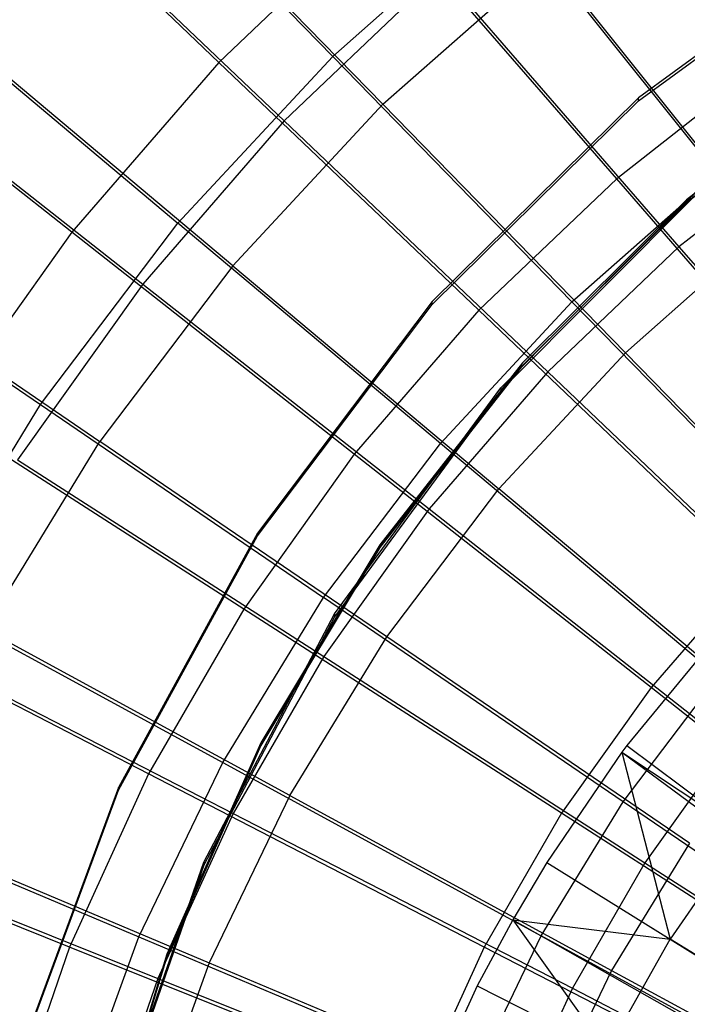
# Model space of a CAD drawing. Extents: x 0.1 to 16.1, y -7.1 to 6.9.
# Tile 58 of 118: x 5.4 to 6.4, y 0.8 to 2.2. Entities that reach past the tile are written whole.
import ezdxf

# ---------------------------------------------------------------- set-up
doc = ezdxf.new("R2010")
doc.units = 0
doc.header["$LTSCALE"] = 2.54
doc.layers.get('0').update_dxf_attribs({"color": 13, "linetype": 'CONTINUOUS'})

# ---------------------------------------------------------------- blocks, each defined once
blk = doc.blocks.new('DROPS_WOOD_A_PM_STL')
at = {"color": 0}
for p, q in [((5.8734, 2.1513, 3.3686), (5.5642, 2.4685, 3.7197)), ((5.8734, 2.1513, 3.3686), (5.5642, 2.4685, 3.7197)), ((5.9429, 2.085, 13.0241), (5.6287, 2.407, 12.6819)), ((5.9429, 2.085, 13.0241), (5.6287, 2.407, 12.6819)), ((5.8734, 2.1513, 3.3686), (6.1096, 2.3598, 3.3684)), ((5.8734, 2.1513, 3.3686), (6.1096, 2.3598, 3.3684)), ((6.4054, 1.9887, 3.0614), (6.1096, 2.3598, 3.3684)), ((6.4054, 1.9887, 3.0614), (6.1096, 2.3598, 3.3684)), ((6.6208, 2.331, 218.7233), (6.297, 2.0937, 218.7234)), ((6.6208, 2.331, 218.7233), (6.297, 2.0937, 218.7234)), ((6.297, 2.0897, 211.1234), (6.6208, 2.327, 211.1233)), ((6.297, 2.0897, 211.1234), (6.6208, 2.327, 211.1233)), ((5.9429, 2.085, 13.0241), (6.1717, 2.2869, 13.024)), ((5.9429, 2.085, 13.0241), (6.1717, 2.2869, 13.024)), ((6.4714, 1.9112, 13.3217), (6.1717, 2.2869, 13.024)), ((6.4714, 1.9112, 13.3217), (6.1717, 2.2869, 13.024)), ((5.3198, 2.2052, 3.7198), (5.6591, 1.9204, 3.3687)), ((5.3198, 2.2052, 3.7198), (5.6591, 1.9204, 3.3687)), ((5.7354, 1.8613, 13.0243), (5.3907, 2.1504, 12.682)), ((5.7354, 1.8613, 13.0243), (5.3907, 2.1504, 12.682)), ((5.6591, 1.9204, 3.3687), (5.8734, 2.1513, 3.3686)), ((5.6591, 1.9204, 3.3687), (5.8734, 2.1513, 3.3686)), ((6.2047, 1.8115, 3.0614), (5.8734, 2.1513, 3.3686)), ((6.2047, 1.8115, 3.0614), (5.8734, 2.1513, 3.3686)), ((6.6162, 2.1488, 218.7234), (6.3633, 1.9526, 218.7235)), ((6.6162, 2.145, 211.4034), (6.3633, 1.9489, 211.4035)), ((6.3633, 1.9488, 211.3235), (6.6162, 2.145, 211.3234)), ((6.6162, 2.145, 211.4034), (6.3633, 1.9489, 211.4035)), ((6.3633, 1.9488, 211.3235), (6.6162, 2.145, 211.3234)), ((6.297, 2.0937, 218.7234), (6.0112, 1.8117, 218.7235)), ((6.297, 2.0937, 218.7234), (6.0112, 1.8117, 218.7235)), ((6.0112, 1.8078, 211.1235), (6.297, 2.0897, 211.1234)), ((6.0112, 1.8078, 211.1235), (6.297, 2.0897, 211.1234)), ((6.297, 2.0897, 211.1234), (6.297, 2.0937, 218.7234)), ((6.297, 2.0897, 211.1234), (6.297, 2.0937, 218.7234)), ((5.7354, 1.8613, 13.0243), (5.9429, 2.085, 13.0241)), ((5.7354, 1.8613, 13.0243), (5.9429, 2.085, 13.0241)), ((6.2786, 1.741, 13.3218), (5.9429, 2.085, 13.0241)), ((6.2786, 1.741, 13.3218), (5.9429, 2.085, 13.0241)), ((6.2047, 1.8115, 3.0614), (6.4054, 1.9887, 3.0614)), ((6.2047, 1.8115, 3.0614), (6.4054, 1.9887, 3.0614)), ((6.1062, 1.6924, 218.7236), (6.3805, 1.9677, 218.7235)), ((6.1062, 1.6924, 218.7236), (6.3805, 1.9677, 218.7235)), ((6.3805, 1.9638, 211.1235), (6.1062, 1.6885, 211.1236)), ((6.3805, 1.9638, 211.1235), (6.1062, 1.6885, 211.1236)), ((6.3633, 1.9526, 218.7235), (6.1363, 1.7269, 218.7236)), ((6.3633, 1.9489, 211.4035), (6.1363, 1.7231, 211.4036)), ((6.3633, 1.9489, 211.4035), (6.1363, 1.7231, 211.4036)), ((6.1363, 1.7231, 211.3236), (6.3633, 1.9488, 211.3235)), ((6.1363, 1.7231, 211.3236), (6.3633, 1.9488, 211.3235)), ((6.3633, 1.9489, 211.4035), (6.3633, 1.9488, 211.3235)), ((6.3633, 1.9489, 211.4035), (6.3633, 1.9488, 211.3235)), ((5.1029, 1.9189, 3.72), (5.4689, 1.6692, 3.3688)), ((5.1029, 1.9189, 3.72), (5.4689, 1.6692, 3.3688)), ((5.4689, 1.6692, 3.3688), (5.6591, 1.9204, 3.3687)), ((5.4689, 1.6692, 3.3688), (5.6591, 1.9204, 3.3687)), ((6.0226, 1.6152, 3.0615), (5.6591, 1.9204, 3.3687)), ((6.0226, 1.6152, 3.0615), (5.6591, 1.9204, 3.3687)), ((6.2786, 1.741, 13.3218), (6.4714, 1.9112, 13.3217)), ((6.2786, 1.741, 13.3218), (6.4714, 1.9112, 13.3217)), ((5.1793, 1.8714, 12.6822), (5.5512, 1.6181, 13.0244)), ((5.1793, 1.8714, 12.6822), (5.5512, 1.6181, 13.0244)), ((5.7354, 1.8613, 13.0243), (5.5512, 1.6181, 13.0244)), ((5.7354, 1.8613, 13.0243), (5.5512, 1.6181, 13.0244)), ((5.7354, 1.8613, 13.0243), (6.1036, 1.5525, 13.3219)), ((5.7354, 1.8613, 13.0243), (6.1036, 1.5525, 13.3219)), ((6.0112, 1.8117, 218.7235), (5.7694, 1.4912, 218.7237)), ((6.0112, 1.8117, 218.7235), (5.7694, 1.4912, 218.7237)), ((5.7694, 1.4873, 211.1237), (6.0112, 1.8078, 211.1235)), ((5.7694, 1.4873, 211.1237), (6.0112, 1.8078, 211.1235)), ((6.0112, 1.8078, 211.1235), (6.0112, 1.8117, 218.7235)), ((6.0112, 1.8078, 211.1235), (6.0112, 1.8117, 218.7235)), ((6.0226, 1.6152, 3.0615), (6.2047, 1.8115, 3.0614)), ((6.0226, 1.6152, 3.0615), (6.2047, 1.8115, 3.0614)), ((6.555, 1.4522, 2.8012), (6.2047, 1.8115, 3.0614)), ((6.555, 1.4522, 2.8012), (6.2047, 1.8115, 3.0614)), ((6.2786, 1.741, 13.3218), (6.1036, 1.5525, 13.3219)), ((6.2786, 1.741, 13.3218), (6.1036, 1.5525, 13.3219)), ((6.2786, 1.741, 13.3218), (6.6326, 1.3782, 13.572)), ((6.2786, 1.741, 13.3218), (6.6326, 1.3782, 13.572)), ((6.1363, 1.7269, 218.7236), (5.9388, 1.4749, 218.7237)), ((6.1363, 1.7231, 211.4036), (5.9388, 1.4712, 211.4037)), ((5.9388, 1.4711, 211.3237), (6.1363, 1.7231, 211.3236)), ((6.1363, 1.7231, 211.4036), (5.9388, 1.4712, 211.4037)), ((5.9388, 1.4711, 211.3237), (6.1363, 1.7231, 211.3236)), ((6.1363, 1.7231, 211.4036), (6.1363, 1.7231, 211.3236)), ((6.1363, 1.7231, 211.4036), (6.1363, 1.7231, 211.3236)), ((5.876, 1.3793, 218.7238), (6.1062, 1.6924, 218.7236)), ((5.876, 1.3793, 218.7238), (6.1062, 1.6924, 218.7236)), ((6.1062, 1.6924, 218.7236), (6.1062, 1.6885, 211.1236)), ((6.1062, 1.6924, 218.7236), (6.1062, 1.6885, 211.1236)), ((6.1062, 1.6885, 211.1236), (5.876, 1.3754, 211.1238)), ((6.1062, 1.6885, 211.1236), (5.876, 1.3754, 211.1238)), ((5.3046, 1.4004, 3.3689), (5.4689, 1.6692, 3.3688)), ((5.3046, 1.4004, 3.3689), (5.4689, 1.6692, 3.3688)), ((5.4689, 1.6692, 3.3688), (5.8609, 1.4018, 3.0617)), ((5.4689, 1.6692, 3.3688), (5.8609, 1.4018, 3.0617)), ((5.3921, 1.3577, 13.0245), (5.5512, 1.6181, 13.0244)), ((5.3921, 1.3577, 13.0245), (5.5512, 1.6181, 13.0244)), ((5.9483, 1.3475, 13.322), (5.5512, 1.6181, 13.0244)), ((5.9483, 1.3475, 13.322), (5.5512, 1.6181, 13.0244)), ((5.8609, 1.4018, 3.0617), (6.0226, 1.6152, 3.0615)), ((5.8609, 1.4018, 3.0617), (6.0226, 1.6152, 3.0615)), ((6.4069, 1.2926, 2.8012), (6.0226, 1.6152, 3.0615)), ((6.4069, 1.2926, 2.8012), (6.0226, 1.6152, 3.0615)), ((5.9483, 1.3475, 13.322), (6.1036, 1.5525, 13.3219)), ((5.9483, 1.3475, 13.322), (6.1036, 1.5525, 13.3219)), ((6.492, 1.2268, 13.5721), (6.1036, 1.5525, 13.3219)), ((6.492, 1.2268, 13.5721), (6.1036, 1.5525, 13.3219)), ((5.7694, 1.4912, 218.7237), (5.5769, 1.1389, 218.7239)), ((5.7694, 1.4912, 218.7237), (5.5769, 1.1389, 218.7239)), ((5.5769, 1.135, 211.1239), (5.7694, 1.4873, 211.1237)), ((5.5769, 1.135, 211.1239), (5.7694, 1.4873, 211.1237)), ((5.7694, 1.4873, 211.1237), (5.7694, 1.4912, 218.7237)), ((5.7694, 1.4873, 211.1237), (5.7694, 1.4912, 218.7237)), ((5.9388, 1.4749, 218.7237), (5.7738, 1.2006, 218.7239)), ((5.9388, 1.4712, 211.4037), (5.7738, 1.1969, 211.4039)), ((5.9388, 1.4712, 211.4037), (5.7738, 1.1969, 211.4039)), ((5.7738, 1.1968, 211.3239), (5.9388, 1.4711, 211.3237)), ((5.7738, 1.1968, 211.3239), (5.9388, 1.4711, 211.3237)), ((5.9388, 1.4712, 211.4037), (5.9388, 1.4711, 211.3237)), ((5.9388, 1.4712, 211.4037), (5.9388, 1.4711, 211.3237)), ((5.3046, 1.4004, 3.3689), (5.7213, 1.1733, 3.0618)), ((5.3046, 1.4004, 3.3689), (5.7213, 1.1733, 3.0618)), ((5.7213, 1.1733, 3.0618), (5.8609, 1.4018, 3.0617)), ((5.7213, 1.1733, 3.0618), (5.8609, 1.4018, 3.0617)), ((6.2754, 1.1191, 2.8013), (5.8609, 1.4018, 3.0617)), ((6.2754, 1.1191, 2.8013), (5.8609, 1.4018, 3.0617)), ((5.6951, 1.0354, 218.7239), (5.876, 1.3793, 218.7238)), ((5.6951, 1.0354, 218.7239), (5.876, 1.3793, 218.7238)), ((5.876, 1.3793, 218.7238), (5.876, 1.3754, 211.1238)), ((5.876, 1.3793, 218.7238), (5.876, 1.3754, 211.1238)), ((5.876, 1.3754, 211.1238), (5.6951, 1.0315, 211.1239)), ((5.876, 1.3754, 211.1238), (5.6951, 1.0315, 211.1239)), ((5.8142, 1.128, 13.3221), (5.3921, 1.3577, 13.0245)), ((5.8142, 1.128, 13.3221), (5.3921, 1.3577, 13.0245)), ((5.8142, 1.128, 13.3221), (5.9483, 1.3475, 13.322)), ((5.8142, 1.128, 13.3221), (5.9483, 1.3475, 13.322)), ((6.3672, 1.062, 13.5722), (5.9483, 1.3475, 13.322)), ((6.3672, 1.062, 13.5722), (5.9483, 1.3475, 13.322)), ((6.4054, 1.3489, 13.798), (6.2808, 1.1972, 13.7981)), ((6.4054, 1.3489, 13.798), (6.2808, 1.1972, 13.7981)), ((6.2754, 1.1191, 2.8013), (6.4069, 1.2926, 2.8012)), ((6.2754, 1.1191, 2.8013), (6.4069, 1.2926, 2.8012)), ((5.7738, 1.2006, 218.7239), (5.6438, 0.9081, 218.724)), ((5.7738, 1.1969, 211.4039), (5.6438, 0.9044, 211.404)), ((5.7738, 1.1969, 211.4039), (5.6438, 0.9044, 211.404)), ((5.6438, 0.9043, 211.324), (5.7738, 1.1968, 211.3239)), ((5.6438, 0.9043, 211.324), (5.7738, 1.1968, 211.3239)), ((5.7738, 1.1969, 211.4039), (5.7738, 1.1968, 211.3239)), ((5.7738, 1.1969, 211.4039), (5.7738, 1.1968, 211.3239)), ((6.2739, 1.1879, 13.7981), (6.1699, 1.0352, 13.7982)), ((6.2739, 1.1879, 13.7981), (6.1699, 1.0352, 13.7982)), ((6.2808, 1.1972, 13.7981), (6.2739, 1.1879, 13.7981)), ((6.2808, 1.1972, 13.7981), (6.2739, 1.1879, 13.7981)), ((6.2739, 1.1879, 13.7981), (6.4418, 1.0763, 13.8892)), ((6.2739, 1.1879, 13.7981), (6.4418, 1.0763, 13.8892)), ((6.2739, 1.1879, 13.7981), (6.3408, 0.9289, 13.8893)), ((6.2739, 1.1879, 13.7981), (6.3408, 0.9289, 13.8893)), ((6.2739, 1.1879, 13.7981), (7.7148, 0.1178, 14.3486)), ((6.2739, 1.1879, 13.7981), (7.7148, 0.1178, 14.3486)), ((6.2808, 1.1972, 13.7981), (6.4418, 1.0763, 13.8892)), ((6.2808, 1.1972, 13.7981), (6.4418, 1.0763, 13.8892)), ((6.2808, 1.1972, 13.7981), (7.7148, 0.1178, 14.3486)), ((6.2808, 1.1972, 13.7981), (7.7148, 0.1178, 14.3486)), ((5.6051, 0.9321, 3.0619), (5.7213, 1.1733, 3.0618)), ((5.6051, 0.9321, 3.0619), (5.7213, 1.1733, 3.0618)), ((5.7213, 1.1733, 3.0618), (6.1619, 0.9333, 2.8014)), ((5.7213, 1.1733, 3.0618), (6.1619, 0.9333, 2.8014)), ((5.5769, 1.1389, 218.7239), (5.4378, 0.7623, 218.7241)), ((5.5769, 1.1389, 218.7239), (5.4378, 0.7623, 218.7241)), ((5.4378, 0.7584, 211.1241), (5.5769, 1.135, 211.1239)), ((5.4378, 0.7584, 211.1241), (5.5769, 1.135, 211.1239)), ((5.5769, 1.135, 211.1239), (5.5769, 1.1389, 218.7239)), ((5.5769, 1.135, 211.1239), (5.5769, 1.1389, 218.7239)), ((5.8142, 1.128, 13.3221), (5.7026, 0.8963, 13.3222)), ((5.8142, 1.128, 13.3221), (5.7026, 0.8963, 13.3222)), ((5.8142, 1.128, 13.3221), (6.2594, 0.8857, 13.5723)), ((5.8142, 1.128, 13.3221), (6.2594, 0.8857, 13.5723)), ((6.1619, 0.9333, 2.8014), (6.2754, 1.1191, 2.8013)), ((6.1619, 0.9333, 2.8014), (6.2754, 1.1191, 2.8013)), ((6.7086, 0.8236, 2.5902), (6.2754, 1.1191, 2.8013)), ((6.7086, 0.8236, 2.5902), (6.2754, 1.1191, 2.8013)), ((5.1679, 1.1166, 3.3691), (5.6051, 0.9321, 3.0619)), ((5.1679, 1.1166, 3.3691), (5.6051, 0.9321, 3.0619)), ((5.2597, 1.0828, 13.0247), (5.7026, 0.8963, 13.3222)), ((5.2597, 1.0828, 13.0247), (5.7026, 0.8963, 13.3222)), ((6.4418, 1.0763, 13.8892), (6.3408, 0.9289, 13.8893)), ((6.4418, 1.0763, 13.8892), (6.3408, 0.9289, 13.8893)), ((6.3672, 1.062, 13.5722), (6.2594, 0.8857, 13.5723)), ((6.3672, 1.062, 13.5722), (6.2594, 0.8857, 13.5723)), ((5.5674, 0.6684, 218.7241), (5.6951, 1.0354, 218.7239)), ((5.5674, 0.6684, 218.7241), (5.6951, 1.0354, 218.7239)), ((5.6951, 1.0315, 211.1239), (5.5674, 0.6645, 211.1241)), ((5.6951, 1.0315, 211.1239), (5.5674, 0.6645, 211.1241)), ((5.6951, 1.0354, 218.7239), (5.6951, 1.0315, 211.1239)), ((5.6951, 1.0354, 218.7239), (5.6951, 1.0315, 211.1239)), ((6.1699, 1.0352, 13.7982), (6.1227, 0.9558, 13.7982)), ((6.1699, 1.0352, 13.7982), (6.1227, 0.9558, 13.7982)), ((6.1699, 1.0352, 13.7982), (6.3408, 0.9289, 13.8893)), ((6.1699, 1.0352, 13.7982), (6.3408, 0.9289, 13.8893)), ((6.1699, 1.0352, 13.7982), (7.6937, 0.0869, 14.3487)), ((6.1699, 1.0352, 13.7982), (7.6937, 0.0869, 14.3487)), ((6.1227, 0.9558, 13.7982), (6.0735, 0.8642, 13.7983)), ((6.1227, 0.9558, 13.7982), (6.0735, 0.8642, 13.7983)), ((6.1227, 0.9558, 13.7982), (6.3408, 0.9289, 13.8893)), ((6.1227, 0.9558, 13.7982), (6.2531, 0.7732, 13.8893)), ((6.1227, 0.9558, 13.7982), (6.3408, 0.9289, 13.8893)), ((6.1227, 0.9558, 13.7982), (6.2531, 0.7732, 13.8893)), ((6.1227, 0.9558, 13.7982), (7.6842, 0.0708, 14.3487)), ((6.1227, 0.9558, 13.7982), (7.6842, 0.0708, 14.3487)), ((5.5135, 0.6805, 3.062), (5.6051, 0.9321, 3.0619)), ((5.5135, 0.6805, 3.062), (5.6051, 0.9321, 3.0619)), ((5.6051, 0.9321, 3.0619), (6.0674, 0.7371, 2.8015)), ((5.6051, 0.9321, 3.0619), (6.0674, 0.7371, 2.8015)), ((6.0674, 0.7371, 2.8015), (6.1619, 0.9333, 2.8014)), ((6.0674, 0.7371, 2.8015), (6.1619, 0.9333, 2.8014)), ((6.6223, 0.6824, 2.5903), (6.1619, 0.9333, 2.8014)), ((6.6223, 0.6824, 2.5903), (6.1619, 0.9333, 2.8014)), ((6.2531, 0.7732, 13.8893), (6.3408, 0.9289, 13.8893)), ((6.2531, 0.7732, 13.8893), (6.3408, 0.9289, 13.8893)), ((6.558, 0.7938, 13.9935), (6.3408, 0.9289, 13.8893)), ((6.558, 0.7938, 13.9935), (6.3408, 0.9289, 13.8893)), ((5.6438, 0.9081, 218.724), (5.5506, 0.6019, 218.7241)), ((5.6438, 0.9044, 211.404), (5.5506, 0.5981, 211.4042)), ((5.6438, 0.9044, 211.404), (5.5506, 0.5981, 211.4042)), ((5.5506, 0.598, 211.3241), (5.6438, 0.9043, 211.324)), ((5.5506, 0.598, 211.3241), (5.6438, 0.9043, 211.324)), ((5.6438, 0.9044, 211.404), (5.6438, 0.9043, 211.324)), ((5.6438, 0.9044, 211.404), (5.6438, 0.9043, 211.324)), ((5.7026, 0.8963, 13.3222), (5.6147, 0.6546, 13.3223)), ((5.7026, 0.8963, 13.3222), (5.6147, 0.6546, 13.3223)), ((5.7026, 0.8963, 13.3222), (6.1698, 0.6995, 13.5724)), ((5.7026, 0.8963, 13.3222), (6.1698, 0.6995, 13.5724)), ((6.2594, 0.8857, 13.5723), (6.1698, 0.6995, 13.5724)), ((6.2594, 0.8857, 13.5723), (6.1698, 0.6995, 13.5724)), ((6.2594, 0.8857, 13.5723), (6.7236, 0.633, 13.7728)), ((6.2594, 0.8857, 13.5723), (6.7236, 0.633, 13.7728)), ((6.0735, 0.8642, 13.7983), (6.0011, 0.7069, 13.7983)), ((6.0735, 0.8642, 13.7983), (6.0011, 0.7069, 13.7983)), ((6.0735, 0.8642, 13.7983), (6.2531, 0.7732, 13.8893)), ((6.0735, 0.8642, 13.7983), (6.2531, 0.7732, 13.8893)), ((6.0735, 0.8642, 13.7983), (7.6742, 0.0523, 14.3487)), ((6.0735, 0.8642, 13.7983), (7.6742, 0.0523, 14.3487))]:
    blk.add_line(p, q, dxfattribs=at)

msp = doc.modelspace()

# ---------------------------------------------------------------- linework, layer by layer
at = {"color": 0}
for p, q in [((5.716, 2.1429, 3.1351), (5.3779, 2.4655, 3.471)), ((5.716, 2.1429, 3.1351), (5.3779, 2.4655, 3.471)), ((5.4623, 2.3899, 12.9552), (5.8063, 2.0621, 13.2798)), ((5.4623, 2.3899, 12.9552), (5.8063, 2.0621, 13.2798)), ((5.941, 2.3574, 3.1349), (5.716, 2.1429, 3.1351)), ((5.941, 2.3574, 3.1349), (5.716, 2.1429, 3.1351)), ((6.2666, 1.9816, 2.8454), (5.941, 2.3574, 3.1349)), ((6.2666, 1.9816, 2.8454), (5.941, 2.3574, 3.1349)), ((6.0227, 2.2684, 13.2797), (5.8063, 2.0621, 13.2798)), ((6.0227, 2.2684, 13.2797), (5.8063, 2.0621, 13.2798)), ((6.0227, 2.2684, 13.2797), (6.3528, 1.8875, 13.5574)), ((6.0227, 2.2684, 13.2797), (6.3528, 1.8875, 13.5574)), ((5.5125, 1.908, 3.1352), (5.1453, 2.1969, 3.4711)), ((5.5125, 1.908, 3.1352), (5.1453, 2.1969, 3.4711)), ((5.716, 2.1429, 3.1351), (5.5125, 1.908, 3.1352)), ((5.716, 2.1429, 3.1351), (5.5125, 1.908, 3.1352)), ((6.0758, 1.7997, 2.8455), (5.716, 2.1429, 3.1351)), ((6.0758, 1.7997, 2.8455), (5.716, 2.1429, 3.1351)), ((6.4737, 2.1445, 2.8453), (6.2666, 1.9816, 2.8454)), ((6.4737, 2.1445, 2.8453), (6.2666, 1.9816, 2.8454)), ((5.2369, 2.1297, 12.9553), (5.6105, 1.8361, 13.2799)), ((5.2369, 2.1297, 12.9553), (5.6105, 1.8361, 13.2799)), ((5.8063, 2.0621, 13.2798), (5.6105, 1.8361, 13.2799)), ((5.8063, 2.0621, 13.2798), (5.6105, 1.8361, 13.2799)), ((5.8063, 2.0621, 13.2798), (6.1712, 1.7143, 13.5575)), ((5.8063, 2.0621, 13.2798), (6.1712, 1.7143, 13.5575)), ((6.5501, 2.0427, 13.5573), (6.3528, 1.8875, 13.5574)), ((6.5501, 2.0427, 13.5573), (6.3528, 1.8875, 13.5574)), ((6.2666, 1.9816, 2.8454), (6.0758, 1.7997, 2.8455)), ((6.2666, 1.9816, 2.8454), (6.0758, 1.7997, 2.8455)), ((6.6088, 1.5864, 2.6048), (6.2666, 1.9816, 2.8454)), ((6.6088, 1.5864, 2.6048), (6.2666, 1.9816, 2.8454)), ((5.5125, 1.908, 3.1352), (5.3321, 1.6548, 3.1353)), ((5.5125, 1.908, 3.1352), (5.3321, 1.6548, 3.1353)), ((5.9033, 1.6005, 2.8456), (5.5125, 1.908, 3.1352)), ((5.9033, 1.6005, 2.8456), (5.5125, 1.908, 3.1352)), ((6.3528, 1.8875, 13.5574), (6.1712, 1.7143, 13.5575)), ((6.3528, 1.8875, 13.5574), (6.1712, 1.7143, 13.5575)), ((6.3528, 1.8875, 13.5574), (6.6988, 1.4883, 13.7855)), ((6.3528, 1.8875, 13.5574), (6.6988, 1.4883, 13.7855)), ((5.6105, 1.8361, 13.2799), (5.4371, 1.5926, 13.2801)), ((5.6105, 1.8361, 13.2799), (5.4371, 1.5926, 13.2801)), ((5.6105, 1.8361, 13.2799), (6.0068, 1.5246, 13.5576)), ((5.6105, 1.8361, 13.2799), (6.0068, 1.5246, 13.5576)), ((6.0758, 1.7997, 2.8455), (5.9033, 1.6005, 2.8456)), ((6.0758, 1.7997, 2.8455), (5.9033, 1.6005, 2.8456)), ((6.4541, 1.4389, 2.6049), (6.0758, 1.7997, 2.8455)), ((6.4541, 1.4389, 2.6049), (6.0758, 1.7997, 2.8455)), ((6.1712, 1.7143, 13.5575), (6.0068, 1.5246, 13.5576)), ((6.1712, 1.7143, 13.5575), (6.0068, 1.5246, 13.5576)), ((6.1712, 1.7143, 13.5575), (6.5536, 1.3498, 13.7855)), ((6.1712, 1.7143, 13.5575), (6.5536, 1.3498, 13.7855)), ((5.7504, 1.3859, 2.8457), (5.3321, 1.6548, 3.1353)), ((5.7504, 1.3859, 2.8457), (5.3321, 1.6548, 3.1353)), ((5.9033, 1.6005, 2.8456), (5.7504, 1.3859, 2.8457)), ((5.9033, 1.6005, 2.8456), (5.7504, 1.3859, 2.8457)), ((6.3141, 1.2773, 2.6049), (5.9033, 1.6005, 2.8456)), ((6.3141, 1.2773, 2.6049), (5.9033, 1.6005, 2.8456)), ((5.4371, 1.5926, 13.2801), (5.8612, 1.3202, 13.5577)), ((5.4371, 1.5926, 13.2801), (5.8612, 1.3202, 13.5577)), ((6.0068, 1.5246, 13.5576), (5.8612, 1.3202, 13.5577)), ((6.0068, 1.5246, 13.5576), (5.8612, 1.3202, 13.5577)), ((6.0068, 1.5246, 13.5576), (6.4221, 1.1981, 13.7856)), ((6.0068, 1.5246, 13.5576), (6.4221, 1.1981, 13.7856)), ((6.4541, 1.4389, 2.6049), (6.3141, 1.2773, 2.6049)), ((6.4541, 1.4389, 2.6049), (6.3141, 1.2773, 2.6049)), ((5.6186, 1.1577, 2.8458), (5.1767, 1.3856, 3.1355)), ((5.6186, 1.1577, 2.8458), (5.1767, 1.3856, 3.1355)), ((5.7504, 1.3859, 2.8457), (5.6186, 1.1577, 2.8458)), ((5.7504, 1.3859, 2.8457), (5.6186, 1.1577, 2.8458)), ((6.1901, 1.1032, 2.605), (5.7504, 1.3859, 2.8457)), ((6.1901, 1.1032, 2.605), (5.7504, 1.3859, 2.8457)), ((5.2876, 1.3337, 13.2802), (5.7357, 1.1028, 13.5578)), ((5.2876, 1.3337, 13.2802), (5.7357, 1.1028, 13.5578)), ((5.8612, 1.3202, 13.5577), (5.7357, 1.1028, 13.5578)), ((5.8612, 1.3202, 13.5577), (5.7357, 1.1028, 13.5578)), ((5.8612, 1.3202, 13.5577), (6.3057, 1.0346, 13.7857)), ((5.8612, 1.3202, 13.5577), (6.3057, 1.0346, 13.7857)), ((6.3141, 1.2773, 2.6049), (6.1901, 1.1032, 2.605)), ((6.3141, 1.2773, 2.6049), (6.1901, 1.1032, 2.605)), ((6.7411, 0.9414, 2.4155), (6.3141, 1.2773, 2.6049)), ((6.7411, 0.9414, 2.4155), (6.3141, 1.2773, 2.6049)), ((6.4221, 1.1981, 13.7856), (6.3057, 1.0346, 13.7857)), ((6.4221, 1.1981, 13.7856), (6.3057, 1.0346, 13.7857)), ((5.6186, 1.1577, 2.8458), (5.5092, 0.9179, 2.8459)), ((5.6186, 1.1577, 2.8458), (5.5092, 0.9179, 2.8459)), ((6.0832, 0.918, 2.6051), (5.6186, 1.1577, 2.8458)), ((6.0832, 0.918, 2.6051), (5.6186, 1.1577, 2.8458)), ((5.5092, 0.9179, 2.8459), (5.0476, 1.1029, 3.1356)), ((5.5092, 0.9179, 2.8459), (5.0476, 1.1029, 3.1356)), ((5.7357, 1.1028, 13.5578), (5.6314, 0.8745, 13.5579)), ((5.7357, 1.1028, 13.5578), (5.6314, 0.8745, 13.5579)), ((5.7357, 1.1028, 13.5578), (6.2054, 0.8608, 13.7858)), ((5.7357, 1.1028, 13.5578), (6.2054, 0.8608, 13.7858)), ((6.1901, 1.1032, 2.605), (6.0832, 0.918, 2.6051)), ((6.1901, 1.1032, 2.605), (6.0832, 0.918, 2.6051)), ((6.6471, 0.8094, 2.4156), (6.1901, 1.1032, 2.605)), ((6.6471, 0.8094, 2.4156), (6.1901, 1.1032, 2.605)), ((5.1634, 1.0617, 13.2803), (5.6314, 0.8745, 13.5579)), ((5.1634, 1.0617, 13.2803), (5.6314, 0.8745, 13.5579)), ((6.3057, 1.0346, 13.7857), (6.2054, 0.8608, 13.7858)), ((6.3057, 1.0346, 13.7857), (6.2054, 0.8608, 13.7858)), ((6.3057, 1.0346, 13.7857), (6.7666, 0.7386, 13.9621)), ((6.3057, 1.0346, 13.7857), (6.7666, 0.7386, 13.9621)), ((5.5092, 0.9179, 2.8459), (5.423, 0.6689, 2.8461)), ((5.5092, 0.9179, 2.8459), (5.423, 0.6689, 2.8461)), ((5.9944, 0.7236, 2.6052), (5.5092, 0.9179, 2.8459)), ((5.9944, 0.7236, 2.6052), (5.5092, 0.9179, 2.8459)), ((6.0832, 0.918, 2.6051), (5.9944, 0.7236, 2.6052)), ((6.0832, 0.918, 2.6051), (5.9944, 0.7236, 2.6052)), ((6.5661, 0.669, 2.4156), (6.0832, 0.918, 2.6051)), ((6.5661, 0.669, 2.4156), (6.0832, 0.918, 2.6051)), ((5.6314, 0.8745, 13.5579), (5.5493, 0.6373, 13.558)), ((5.6314, 0.8745, 13.5579), (5.5493, 0.6373, 13.558)), ((5.6314, 0.8745, 13.5579), (6.122, 0.6782, 13.7859)), ((5.6314, 0.8745, 13.5579), (6.122, 0.6782, 13.7859)), ((6.2054, 0.8608, 13.7858), (6.122, 0.6782, 13.7859)), ((6.2054, 0.8608, 13.7858), (6.122, 0.6782, 13.7859)), ((6.2054, 0.8608, 13.7858), (6.6923, 0.6099, 13.9621)), ((6.2054, 0.8608, 13.7858), (6.6923, 0.6099, 13.9621))]:
    msp.add_line(p, q, dxfattribs=at)

# ---------------------------------------------------------------- block references
msp.add_blockref('DROPS_WOOD_A_PM_STL', (0, 0), dxfattribs=at)

doc.saveas('drawing.dxf')
